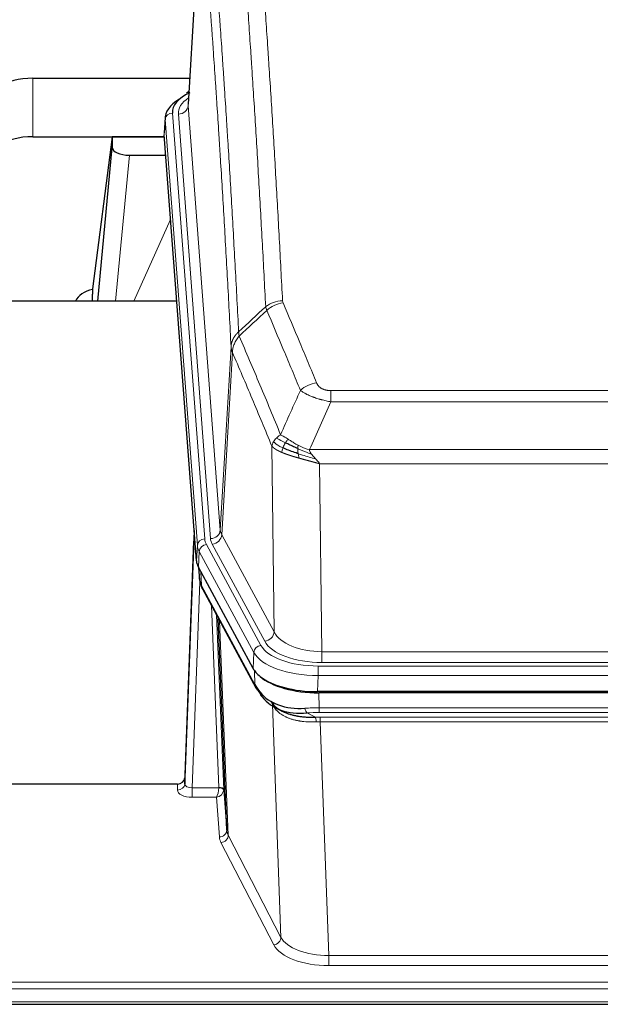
# Model space of a CAD drawing. Header units: inches. Extents: x 0 to 23760, y -13 to 16800.
# Tile 93 of 214: x 5132 to 5368, y 13839 to 14240. Entities that reach past the tile are written whole.
import ezdxf

# ---------------------------------------------------------------- set-up
doc = ezdxf.new("R2010")
doc.units = ezdxf.units.IN
doc.layers.add('254', color=7, linetype='Continuous', true_color=0xffffff)
doc.styles.add('latin_extended', font='simplex.shx')
doc.dimstyles.get("Standard").update_dxf_attribs({"dimtxt": 0.18, "dimasz": 0.18, "dimexe": 0.18, "dimexo": 0.0625, "dimgap": 0.09, "dimtad": 0, "dimtih": 1, "dimtoh": 1, "dimdec": 4, "dimzin": 0, "dimdsep": 46, "dimtxsty": 'Standard', "dimcen": 0.09, "dimadec": 0, "dimazin": 0, "dimtfac": 1, "dimtdec": 4, "dimtofl": 0, "dimtmove": 0, "dimatfit": 3, "dimfxl": 1, "dimtolj": 1, "dimtzin": 0, "dimarcsym": 0})

# ---------------------------------------------------------------- blocks, each defined once
blk = doc.blocks.new('_U11')
at = {"layer": '254', "color": 3, "linetype": 'Continuous', "lineweight": 13, "transparency": 16777216}
for p, q in [((8503.87, 13952.97), (8503.87, 10472.46)), ((1737.89, 13597.98), (1737.89, 10472.46)), ((1877.89, 10512.46), (8363.87, 10512.46))]:
    blk.add_line(p, q, dxfattribs=at)
at = {"layer": '254', "color": 3, "transparency": 16777216}
for points in [[(1877.89, 10535.79), (1877.89, 10489.13), (1737.89, 10512.46)], [(8363.87, 10489.13), (8363.87, 10535.79), (8503.87, 10512.46)]]:
    blk.add_solid(points, dxfattribs=at)
at = {"layer": 'Defpoints', "color": 0, "transparency": 16777216}
for p in [(8503.87, 13992.97), (1737.89, 13637.98), (8503.87, 10512.46)]:
    blk.add_point(p, dxfattribs=at)
at = {"layer": '254', "color": 2, "lineweight": 13, "transparency": 16777216, "insert": (4877.55, 10722.46), "char_height": 140, "attachment_point": 1, "style": 'latin_extended'}
blk.add_mtext('\\A1;6766', dxfattribs=at)

msp = doc.modelspace()

# ---------------------------------------------------------------- linework, layer by layer
at = {"layer": '254', "color": 2, "linetype": 'Continuous', "lineweight": 25}
for p, q in [((5205.352, 14291.873), (5200.101, 14205.237)), ((5136.923, 14215.835), (5200.745, 14215.835)), ((5200.413, 14210.379), (5199.469, 14209.944)), ((5190.722, 14199.886), (5190.341, 14193.604)), ((5136.923, 14192.033), (5190.409, 14192.033)), ((5169.233, 14191.944), (5161.185, 14130.158)), ((5190.417, 14191.944), (5169.233, 14191.944)), ((5169.233, 14191.944), (5169.233, 14187.713)), ((5203.465, 14019.367), (5190.347, 14192.82)), ((5163.322, 14125.057), (5169.233, 14187.713)), ((5176.207, 14184.493), (5190.977, 14184.493)), ((5161.184, 14130.152), (5161.185, 14130.158)), ((5161.184, 14130.152), (5161.184, 14127.967)), ((5195.473, 14125.056), (5118.529, 14125.056)), ((5202.529, 14031.748), (5198.771, 13931.109)), ((5198.76, 13928.573), (5202.448, 14027.355)), ((5226.504, 13975.575), (5204.25, 14016.789)), ((5204.377, 14016.553), (5204.741, 14011.751)), ((5204.734, 14011.864), (5204.563, 14016.208)), ((5204.734, 14011.864), (5204.741, 14011.751)), ((5205.878, 14007.955), (5227.626, 13967.679)), ((5215.785, 13909.744), (5212.357, 13995.955)), ((5469.073, 13966.137), (5252.666, 13966.137)), ((5468.481, 13965.655), (5253.258, 13965.655)), ((5235.767, 13959.503), (5238.51, 13958.116)), ((5195.772, 13928.488), (5082.869, 13928.488)), ((5198.771, 13931.109), (5198.76, 13928.573)), ((5214.556, 13926.362), (5215.785, 13909.744)), ((5082.869, 13838.856), (5639.869, 13838.856))]:
    msp.add_line(p, q, dxfattribs=at)
at = {"layer": '254', "color": 110, "linetype": 'Continuous', "lineweight": 13}
for p, q in [((5205.353, 14291.251), (5200.106, 14204.661)), ((5136.923, 14192.033), (5136.923, 14215.835)), ((5193.722, 14201.67), (5206.833, 14028.309)), ((5196.114, 14201.235), (5209.18, 14028.462)), ((5200.106, 14204.661), (5213.172, 14031.888)), ((5190.728, 14199.1), (5190.347, 14192.82)), ((5203.839, 14025.739), (5190.728, 14199.1)), ((5176.207, 14184.493), (5170.6, 14125.057)), ((5178.011, 14125.057), (5192.952, 14158.371)), ((5213.172, 14031.888), (5217.549, 14106.565)), ((5218.105, 14104.231), (5213.753, 14029.979)), ((5258.198, 14088.684), (5463.541, 14088.684)), ((5258.198, 14084.12), (5258.198, 14088.684)), ((5463.541, 14084.12), (5258.198, 14084.12)), ((5235.105, 13990.436), (5234.147, 14066.086)), ((5249.467, 14064.641), (5472.272, 14064.641)), ((5468.159, 14058.897), (5253.579, 14058.897)), ((5253.579, 14058.897), (5254.548, 13982.401)), ((5213.753, 14029.979), (5235.105, 13990.436)), ((5203.465, 14019.367), (5203.839, 14025.739)), ((5207.53, 14026.018), (5229.704, 13984.953)), ((5231.229, 13986.627), (5209.877, 14026.171)), ((5204.623, 14023.162), (5204.25, 14016.789)), ((5226.797, 13982.096), (5204.623, 14023.162)), ((5204.38, 14016.548), (5204.734, 14011.864)), ((5205.301, 14014.842), (5205.519, 14009.285)), ((5204.884, 14010.893), (5201.753, 13927.041)), ((5205.519, 14009.285), (5227.266, 13969.009)), ((5212.559, 13927.128), (5209.537, 14001.179)), ((5211.664, 13997.239), (5214.556, 13926.362)), ((5212.903, 13994.944), (5216.371, 13907.733)), ((5226.504, 13975.575), (5226.797, 13982.096)), ((5254.548, 13977.987), (5254.548, 13982.401)), ((5254.548, 13982.401), (5467.191, 13982.401)), ((5252.959, 13976.563), (5468.779, 13976.563)), ((5252.959, 13972.658), (5252.959, 13976.563)), ((5467.191, 13977.987), (5254.548, 13977.987)), ((5227.266, 13969.009), (5227.09, 13974.645)), ((5252.959, 13972.658), (5252.666, 13966.137)), ((5468.779, 13972.658), (5252.959, 13972.658)), ((5253.258, 13965.655), (5253.449, 13959.564)), ((5234.398, 13960.851), (5233.669, 13962.201)), ((5237.856, 13866.119), (5234.398, 13960.851)), ((5248.424, 13957.47), (5251.878, 13955.725)), ((5253.449, 13957.698), (5253.449, 13959.564)), ((5253.449, 13959.564), (5468.29, 13959.564)), ((5468.29, 13957.698), (5253.449, 13957.698)), ((5253.791, 13953.891), (5253.791, 13955.756)), ((5253.791, 13955.756), (5467.948, 13955.756)), ((5253.791, 13953.891), (5257.264, 13858.715)), ((5467.948, 13953.891), (5253.791, 13953.891)), ((5195.762, 13926.04), (5195.772, 13928.488)), ((5201.753, 13927.041), (5201.753, 13923.126)), ((5201.753, 13927.041), (5212.558, 13927.041)), ((5201.753, 13923.126), (5211.595, 13923.126)), ((5212.789, 13906.977), (5211.595, 13923.126)), ((5234.947, 13863.056), (5213.462, 13904.67)), ((5216.371, 13907.733), (5237.856, 13866.119)), ((5257.264, 13858.715), (5257.264, 13854.614)), ((5257.264, 13858.715), (5464.474, 13858.715)), ((5464.474, 13854.614), (5257.264, 13854.614)), ((5082.869, 13847.853), (5639.869, 13847.853)), ((5082.869, 13845.119), (5639.869, 13845.119)), ((5082.869, 13839.871), (5639.869, 13839.871))]:
    msp.add_line(p, q, dxfattribs=at)
at = {"layer": '254', "color": 2, "linetype": 'Continuous', "lineweight": 25}
for centre, major_axis, ratio, start_param, end_param in [((5136.923, 14203.661), (-20, 0), 0.608706, 4.712389, 6.2831853), ((5217.741, 14202.044), (-24.034, 0.016), 0.461198, 5.4992389, 6.318352), ((5200.727, 14207.22), (1.258, -2.724), 0.6272114, 2.6666598, 3.1415983), ((5217.741, 14199.383), (-27.03, 0.194), 0.4633579, 5.618257, 6.3212481), ((5136.923, 14179.859), (-20, 0), 0.608706, 4.712389, 6.2831853), ((5176.26, 14187.738), (7.027, 0.031), 0.4617281, 3.1395348, 4.7027345), ((5164.064, 14122.978), (-10.208, 0), 0.7029015, 4.9983373, 5.9892938), ((5164.064, 13931.586), (-10.152, 515.132), 0.0020796, 5.0973629, 5.103467), ((5230.485, 14019.806), (27.037, 0.006), 0.4611335, 3.1763491, 3.3855005), ((5232.529, 13992.075), (-27.174, 22.247), 0.2659535, 0.248295, 0.2802753), ((5231.378, 14021.351), (26.161, 11.46), 0.4493681, 3.0159633, 3.1613144), ((5209.232, 14010.176), (3.584, 1.776), 0.8816114, 2.7716102, 3.1419462), ((5252.724, 13978.621), (27.023, 0.034), 0.4619935, 3.3853572, 3.670307), ((5254.098, 13952.13), (-27.355, 20.182), 0.1876908, 0.3765826, 0.5974134), ((5253.283, 13978.13), (27.01, 0.015), 0.4618579, 3.6271853, 4.7111791), ((5252.724, 13978.621), (27.023, 0.034), 0.4619935, 3.670307, 4.7096668), ((5231.145, 13969.58), (3.52, 1.9), 0.8606628, 3.1415888, 3.5094104), ((5251.402, 13949.267), (-23.434, 19.972), 0.1471226, 0.3626514, 0.5834823), ((5232.922, 13966.898), (3.195, 2.407), 0.6715965, 2.6043549, 3.391291), ((5253.195, 13980.947), (25.329, 12.681), 0.6929209, 3.2824386, 4.1662755), ((5253.195, 13980.947), (23.359, 16.381), 0.7286412, 3.1732971, 4.057134), ((5231.023, 13959.407), (-3.388, -2.127), 0.8041825, 2.6901591, 3.3164277), ((5195.772, 13931.201), (3, 0.002), 0.9042699, 4.7116987, 6.2488686)]:
    msp.add_ellipse(centre, major_axis=major_axis, ratio=ratio, start_param=start_param, end_param=end_param, dxfattribs=at)
at = {"layer": '254', "color": 110, "linetype": 'Continuous', "lineweight": 13}
for centre, major_axis, ratio, start_param, end_param in [((5220.133, 14201.609), (-24.034, 0.016), 0.461198, 5.6862399, 6.318352), ((5193.722, 14199.009), (2.991, 0.226), 0.8864705, 1.5038552, 3.0222916), ((5196.114, 14204.783), (3.989, 0.302), 0.8864705, 4.6454478, 6.1638843), ((5238.502, 14116.936), (-9.987, -0.512), 0.8285973, 4.6699673, 5.4273767), ((5238.69, 14116.144), (-9.188, -3.948), 0.8056434, 4.3791539, 5.1247913), ((5252.351, 14083.682), (-9.245, -3.812), 0.7933159, 4.3962573, 5.1392153), ((5202.448, 14025.202), (0.214, 6.443), 0.0117452, 0.5090713, 1.2305416), ((5209.18, 14032.01), (3.989, 0.302), 0.8864705, 4.6454478, 6.1638843), ((5209.877, 14029.719), (3.52, 1.9), 0.8606628, 4.2773553, 5.7957917), ((5233.198, 14032.4), (20.038, 0.241), 0.4621297, 3.1708089, 3.3799603), ((5205.447, 14027.263), (2.998, -0.112), 0.4302668, 3.1576572, 3.7226285), ((5206.833, 14025.648), (2.991, 0.226), 0.8864705, 1.5038552, 3.0222916), ((5230.851, 14026.039), (-27.028, 0.171), 0.4605352, 0.0378207, 0.2469722), ((5207.53, 14023.357), (2.64, 1.425), 0.8606628, 1.1357626, 2.6541991), ((5230.851, 14028.7), (24.033, 0.005), 0.4611335, 3.1763491, 3.3855005), ((5233.198, 14028.852), (24.033, 0.005), 0.4611335, 3.1763491, 3.3855005), ((5232.529, 13992.075), (-27.538, 20.422), 0.182048, 0.3394746, 0.3714547), ((5209.398, 14009.855), (3.52, 1.9), 0.8606628, 2.7414655, 3.1415888), ((5231.229, 13990.175), (3.52, 1.9), 0.8606628, 4.2773553, 5.7957917), ((5254.468, 13993.008), (-20.002, 0.126), 0.5302672, 0.2567917, 1.5781041), ((5229.704, 13982.292), (2.64, 1.425), 0.8606628, 1.1357626, 2.6541991), ((5253.011, 13987.66), (24.02, 0.03), 0.4619935, 3.3853572, 4.7096668), ((5254.468, 13989.46), (-24.002, 0.049), 0.477994, 0.2537759, 1.5750883), ((5253.011, 13984.999), (-27.018, 0.111), 0.4567867, 0.246464, 1.5707737), ((5231.145, 13969.58), (3.52, 1.9), 0.8606628, 2.7414655, 3.1415888), ((5230.52, 13960.265), (-3.52, -1.9), 0.8606628, 2.7458289, 3.0340689), ((5254.585, 13941.963), (-20.65, 20.761), 0.1023506, 0.3377039, 0.4127219), ((5254.098, 13952.13), (-27.015, 0.091), 0.2751837, 4.7373543, 4.9581852), ((5248.424, 13961.305), (-0.368, 3.983), 0.2964475, 2.0527062, 2.8396422), ((5254.098, 13948.295), (-23.017, 0.318), 0.4083138, 4.7462544, 4.9670852), ((5254.58, 13945.944), (-24.025, 0.387), 0.4081205, 4.7518285, 4.8316761), ((5251.878, 13951.89), (0.131, -3.998), 0.1099517, 2.0830946, 2.8518059), ((5254.58, 13942.108), (-20.023, 0.877), 0.5868264, 4.777515, 4.8573626), ((5195.762, 13928.664), (-3, 0.013), 0.8746179, 1.5745081, 3.1116779), ((5201.765, 13928.664), (3.004, 0.138), 0.5390598, 3.1127167, 4.683513), ((5201.765, 13926.04), (6.003, 0.008), 0.4854373, 3.1388974, 4.7096937), ((5211.595, 13925.749), (0.506, 2.997), 0.2740591, 3.694004, 5.2037138), ((5211.595, 13925.749), (2.669, 1.608), 0.8008031, 4.262859, 5.7725688), ((5211.559, 13927.096), (-1.001, 0.011), 0.9036683, 3.0924533, 3.1882188), ((5212.558, 13926.18), (1.996, -0.13), 0.4297663, 0.0674602, 1.5988341), ((5212.559, 13926.267), (1.998, 0.082), 0.4302193, 0.0160628, 1.553239), ((5211.559, 13926.235), (2.996, 0.15), 0.8842154, 6.1784612, 6.2742266), ((5212.789, 13909.601), (-2.992, -0.221), 0.8740585, 1.5062672, 3.1117425), ((5235.788, 13909.999), (-20.016, 0.121), 0.4848834, 0.0387668, 0.248091), ((5235.788, 13907.375), (-23.014, 0.002), 0.4845187, 0.0358431, 0.2451673), ((5213.462, 13907.294), (-2.666, -1.376), 0.8484453, 1.1579292, 2.76165), ((5234.947, 13865.68), (-2.666, -1.376), 0.8484453, 1.1579292, 2.76165), ((5257.271, 13868.389), (-20.013, 0.104), 0.483363, 0.2476114, 1.5729934), ((5257.271, 13865.765), (23.012, 0.004), 0.4845836, 3.3866449, 4.7120269)]:
    msp.add_ellipse(centre, major_axis=major_axis, ratio=ratio, start_param=start_param, end_param=end_param, dxfattribs=at)
for points, knots in [([(5231.635, 14122.849), (5231.196, 14131.417), (5230.305, 14148.316), (5229.383, 14164.739), (5228.68, 14176.877), (5228.444, 14180.894), (5227.967, 14188.867), (5227.727, 14192.824), (5227.001, 14204.605), (5226.509, 14212.338), (5225.885, 14221.851), (5225.759, 14223.746), (5225.508, 14227.52), (5225.129, 14233.158), (5224.746, 14238.726), (5223.974, 14249.767), (5222.931, 14264.24), (5221.321, 14285.2), (5220.219, 14298.675), (5219.661, 14305.287)], [0, 0, 0, 0, 0.125, 0.25, 0.25, 0.3125, 0.3125, 0.375, 0.375, 0.5, 0.5, 0.53125, 0.53125, 0.5625, 0.625, 0.625, 0.75, 0.875, 1, 1, 1, 1]), ([(5226.544, 14307.877), (5227.101, 14301.257), (5228.202, 14287.767), (5229.81, 14266.782), (5230.852, 14252.293), (5231.623, 14241.238), (5232.005, 14235.664), (5232.383, 14230.02), (5232.635, 14226.241), (5232.76, 14224.344), (5233.383, 14214.82), (5233.875, 14207.078), (5234.6, 14195.283), (5234.84, 14191.321), (5235.316, 14183.339), (5235.552, 14179.317), (5236.254, 14167.164), (5237.174, 14150.722), (5238.065, 14133.804), (5238.502, 14125.225)], [0, 0, 0, 0, 0.125, 0.25, 0.375, 0.375, 0.4375, 0.46875, 0.46875, 0.5, 0.5, 0.625, 0.625, 0.6875, 0.6875, 0.75, 0.75, 0.875, 1, 1, 1, 1]), ([(5208.409, 14297.867), (5208.98, 14291.176), (5210.108, 14277.533), (5211.753, 14256.292), (5212.819, 14241.613), (5213.608, 14230.409), (5213.999, 14224.759), (5214.451, 14218.081), (5214.643, 14215.202), (5214.771, 14213.278), (5214.835, 14212.314), (5215.154, 14207.484), (5215.533, 14201.64), (5215.971, 14194.74), (5216.158, 14191.765), (5216.282, 14189.778), (5216.344, 14188.782), (5216.9, 14179.804), (5217.873, 14163.597), (5219.284, 14138.544), (5220.192, 14121.348), (5220.638, 14112.627)], [0, 0, 0, 0, 0.125, 0.25, 0.375, 0.375, 0.4375, 0.46875, 0.484375, 0.484375, 0.5, 0.5, 0.5625, 0.59375, 0.609375, 0.609375, 0.625, 0.625, 0.75, 0.875, 1, 1, 1, 1]), ([(5217.549, 14106.565), (5217.104, 14115.259), (5216.198, 14132.401), (5214.791, 14157.375), (5213.821, 14173.533), (5213.266, 14182.483), (5213.205, 14183.476), (5213.081, 14185.457), (5212.895, 14188.423), (5212.458, 14195.302), (5212.08, 14201.128), (5211.762, 14205.944), (5211.698, 14206.905), (5211.57, 14208.823), (5211.378, 14211.694), (5210.928, 14218.352), (5210.538, 14223.985), (5209.752, 14235.156), (5208.688, 14249.793), (5207.048, 14270.974), (5205.923, 14284.578), (5205.353, 14291.251)], [0, 0, 0, 0, 0.125, 0.25, 0.375, 0.375, 0.390625, 0.390625, 0.40625, 0.4375, 0.5, 0.5, 0.515625, 0.515625, 0.53125, 0.5625, 0.625, 0.625, 0.75, 0.875, 1, 1, 1, 1]), ([(5238.69, 14124.43), (5238.634, 14124.561), (5238.59, 14124.692), (5238.528, 14124.957), (5238.509, 14125.091), (5238.502, 14125.225)], [0, 0, 0, 0, 0.5, 0.5, 1, 1, 1, 1]), ([(5245.771, 14088.78), (5244.636, 14091.539), (5243.499, 14094.287), (5241.224, 14099.759), (5240.085, 14102.484), (5236.666, 14110.625), (5234.382, 14116.007), (5232.093, 14121.343)], [0, 0, 0, 0, 0.25, 0.25, 0.5, 0.5, 1, 1, 1, 1]), ([(5238.69, 14124.43), (5240.975, 14119.089), (5243.257, 14113.703), (5246.672, 14105.555), (5247.809, 14102.827), (5250.082, 14097.349), (5251.217, 14094.599), (5252.351, 14091.838)], [0, 0, 0, 0, 0.5, 0.5, 0.75, 0.75, 1, 1, 1, 1]), ([(5217.549, 14106.565), (5217.549, 14106.58), (5217.551, 14106.61), (5217.554, 14106.654), (5217.558, 14106.699), (5217.561, 14106.744), (5217.565, 14106.789), (5217.569, 14106.834), (5217.573, 14106.878), (5217.578, 14106.923), (5217.583, 14106.968), (5217.588, 14107.013), (5217.593, 14107.057), (5217.599, 14107.102), (5217.605, 14107.147), (5217.611, 14107.191), (5217.617, 14107.236), (5217.624, 14107.28), (5217.631, 14107.325), (5217.638, 14107.369), (5217.645, 14107.414), (5217.653, 14107.458), (5217.661, 14107.503), (5217.669, 14107.547), (5217.677, 14107.592), (5217.686, 14107.636), (5217.695, 14107.68), (5217.704, 14107.725), (5217.713, 14107.769), (5217.723, 14107.813), (5217.733, 14107.857), (5217.743, 14107.901), (5217.753, 14107.945), (5217.764, 14107.989), (5217.775, 14108.033), (5217.786, 14108.077), (5217.797, 14108.121), (5217.809, 14108.165), (5217.821, 14108.209), (5217.833, 14108.252), (5217.845, 14108.296), (5217.858, 14108.34), (5217.871, 14108.383), (5217.884, 14108.427), (5217.897, 14108.47), (5217.911, 14108.514), (5217.924, 14108.557), (5217.939, 14108.6), (5217.953, 14108.644), (5217.967, 14108.687), (5217.982, 14108.73), (5217.997, 14108.773), (5218.013, 14108.816), (5218.028, 14108.859), (5218.044, 14108.902), (5218.06, 14108.945), (5218.076, 14108.987), (5218.093, 14109.03), (5218.11, 14109.073), (5218.127, 14109.115), (5218.144, 14109.158), (5218.161, 14109.2), (5218.179, 14109.242), (5218.197, 14109.285), (5218.215, 14109.327), (5218.234, 14109.369), (5218.252, 14109.411), (5218.271, 14109.453), (5218.29, 14109.495), (5218.31, 14109.537), (5218.329, 14109.578), (5218.349, 14109.62), (5218.369, 14109.662), (5218.389, 14109.703), (5218.41, 14109.744), (5218.431, 14109.786), (5218.458, 14109.839), (5218.492, 14109.904), (5218.533, 14109.981), (5218.574, 14110.057), (5218.617, 14110.133), (5218.66, 14110.209), (5218.704, 14110.285), (5218.749, 14110.36), (5218.794, 14110.435), (5218.841, 14110.51), (5218.888, 14110.584), (5218.936, 14110.658), (5218.984, 14110.731), (5219.034, 14110.805), (5219.084, 14110.877), (5219.135, 14110.95), (5219.187, 14111.022), (5219.239, 14111.094), (5219.292, 14111.165), (5219.346, 14111.236), (5219.401, 14111.307), (5219.456, 14111.377), (5219.512, 14111.447), (5219.569, 14111.516), (5219.626, 14111.585), (5219.685, 14111.653), (5219.743, 14111.722), (5219.803, 14111.789), (5219.863, 14111.856), (5219.924, 14111.923), (5219.986, 14111.989), (5220.048, 14112.055), (5220.111, 14112.121), (5220.175, 14112.186), (5220.239, 14112.25), (5220.304, 14112.314), (5220.369, 14112.378), (5220.436, 14112.441), (5220.502, 14112.503), (5220.57, 14112.565), (5220.615, 14112.606), (5220.638, 14112.627)], [0, 0, 0, 0, 0.0066687, 0.0133374, 0.0200061, 0.0266746, 0.0333432, 0.0400116, 0.0466801, 0.0533484, 0.0600168, 0.066685, 0.0733532, 0.0800214, 0.0866895, 0.0933575, 0.1000255, 0.1066935, 0.1133614, 0.1200292, 0.126697, 0.1333647, 0.1400324, 0.1467001, 0.1533676, 0.1600352, 0.1667026, 0.1733701, 0.1800374, 0.1867047, 0.193372, 0.2000392, 0.2067064, 0.2133735, 0.2200405, 0.2267075, 0.2333745, 0.2400414, 0.2467082, 0.253375, 0.2600418, 0.2667085, 0.2733751, 0.2800417, 0.2867082, 0.2933747, 0.3000412, 0.3067075, 0.3133739, 0.3200401, 0.3267064, 0.3333725, 0.3400387, 0.3467047, 0.3533708, 0.3600367, 0.3667026, 0.3733685, 0.3800343, 0.3867001, 0.3933658, 0.4000315, 0.4066971, 0.4133626, 0.4200281, 0.4266936, 0.433359, 0.4400243, 0.4466896, 0.4533549, 0.4600201, 0.4666852, 0.4733503, 0.4800154, 0.4866804, 0.4933453, 0.5000102, 0.5125098, 0.5250093, 0.5375088, 0.5500082, 0.5625077, 0.5750071, 0.5875066, 0.600006, 0.6125054, 0.6250049, 0.6375043, 0.6500037, 0.6625032, 0.6750026, 0.6875021, 0.7000016, 0.7125011, 0.7250006, 0.7375001, 0.7499997, 0.7624993, 0.7749989, 0.7874985, 0.7999982, 0.812498, 0.8249977, 0.8374975, 0.8499974, 0.8624973, 0.8749972, 0.8874972, 0.8999973, 0.9124974, 0.9249976, 0.9374978, 0.9499981, 0.9624985, 0.9749989, 0.9874994, 1, 1, 1, 1]), ([(5218.105, 14104.231), (5218.126, 14104.814), (5218.204, 14105.402), (5218.467, 14106.569), (5218.653, 14107.148), (5219.125, 14108.279), (5219.41, 14108.832), (5220.068, 14109.896), (5220.441, 14110.406), (5220.85, 14110.889)], [0, 0, 0, 0, 0.25, 0.25, 0.5, 0.5, 0.75, 0.75, 1, 1, 1, 1]), ([(5220.85, 14110.889), (5220.775, 14111.183), (5220.732, 14111.486), (5220.674, 14112.076), (5220.659, 14112.363), (5220.638, 14112.627)], [0, 0, 0, 0, 0.5, 0.5, 1, 1, 1, 1]), ([(5220.85, 14110.889), (5223.672, 14104.334), (5226.488, 14097.71), (5230.701, 14087.671), (5232.104, 14084.307), (5234.907, 14077.545), (5236.306, 14074.147), (5237.704, 14070.732)], [0, 0, 0, 0, 0.5, 0.5, 0.75, 0.75, 1, 1, 1, 1]), ([(5218.105, 14104.231), (5218.1, 14104.244), (5218.09, 14104.269), (5218.075, 14104.307), (5218.059, 14104.346), (5218.044, 14104.385), (5218.029, 14104.425), (5218.013, 14104.466), (5217.998, 14104.507), (5217.983, 14104.549), (5217.967, 14104.592), (5217.952, 14104.635), (5217.936, 14104.679), (5217.921, 14104.723), (5217.906, 14104.768), (5217.891, 14104.814), (5217.876, 14104.86), (5217.861, 14104.907), (5217.846, 14104.954), (5217.831, 14105.002), (5217.816, 14105.051), (5217.802, 14105.1), (5217.788, 14105.15), (5217.774, 14105.201), (5217.76, 14105.252), (5217.746, 14105.304), (5217.733, 14105.356), (5217.712, 14105.44), (5217.686, 14105.553), (5217.658, 14105.69), (5217.634, 14105.817), (5217.615, 14105.934), (5217.599, 14106.041), (5217.586, 14106.138), (5217.576, 14106.226), (5217.568, 14106.303), (5217.562, 14106.37), (5217.557, 14106.427), (5217.554, 14106.474), (5217.552, 14106.51), (5217.55, 14106.537), (5217.549, 14106.554), (5217.549, 14106.562), (5217.549, 14106.565)], [0, 0, 0, 0, 0.0155037, 0.0313049, 0.0474035, 0.0637997, 0.0804935, 0.097485, 0.1147743, 0.1323613, 0.1502462, 0.1684289, 0.1869096, 0.2056883, 0.224765, 0.2441397, 0.2638126, 0.2837835, 0.3040527, 0.32462, 0.3454856, 0.3666494, 0.3881116, 0.409872, 0.4319308, 0.454288, 0.4769435, 0.4998975, 0.5635611, 0.6228928, 0.6778927, 0.7285606, 0.7748966, 0.8169007, 0.8545729, 0.8879131, 0.9169214, 0.9415977, 0.9619421, 0.9779545, 0.989635, 0.9969835, 1, 1, 1, 1]), ([(5234.147, 14066.086), (5232.817, 14069.327), (5231.484, 14072.553), (5228.817, 14078.973), (5227.481, 14082.167), (5223.47, 14091.703), (5220.791, 14097.998), (5218.105, 14104.231)], [0, 0, 0, 0, 0.25, 0.25, 0.5, 0.5, 1, 1, 1, 1]), ([(5258.198, 14084.12), (5257.863, 14084.181), (5257.53, 14084.244), (5256.867, 14084.378), (5256.539, 14084.447), (5255.563, 14084.665), (5254.925, 14084.821), (5254.222, 14085.01), (5254.145, 14085.031), (5253.989, 14085.073), (5253.912, 14085.095), (5253.68, 14085.16), (5253.527, 14085.204), (5253.073, 14085.338), (5252.478, 14085.52), (5251.905, 14085.712), (5251.484, 14085.859), (5251.275, 14085.933), (5251.07, 14086.009), (5250.934, 14086.06), (5250.866, 14086.085), (5250.26, 14086.316), (5249.752, 14086.526), (5249.033, 14086.85), (5248.8, 14086.959), (5248.462, 14087.125), (5248.351, 14087.18), (5248.133, 14087.292), (5248.025, 14087.348), (5247.498, 14087.63), (5247.11, 14087.858), (5246.395, 14088.316), (5246.068, 14088.548), (5245.771, 14088.78)], [0, 0, 0, 0, 0.0625, 0.0625, 0.125, 0.125, 0.25, 0.25, 0.265625, 0.265625, 0.28125, 0.28125, 0.3125, 0.3125, 0.375, 0.4375, 0.4375, 0.46875, 0.484375, 0.484375, 0.5, 0.5, 0.625, 0.625, 0.6875, 0.6875, 0.71875, 0.71875, 0.75, 0.75, 0.875, 0.875, 1, 1, 1, 1]), ([(5258.198, 14088.684), (5258.015, 14088.684), (5257.833, 14088.688), (5257.469, 14088.707), (5257.289, 14088.721), (5256.934, 14088.759), (5256.758, 14088.783), (5256.412, 14088.842), (5256.241, 14088.876), (5256.03, 14088.926), (5255.988, 14088.937), (5255.904, 14088.958), (5255.78, 14088.991), (5255.658, 14089.027), (5255.42, 14089.101), (5255.112, 14089.21), (5254.825, 14089.338), (5254.651, 14089.423), (5254.617, 14089.44), (5254.549, 14089.475), (5254.515, 14089.493), (5254.415, 14089.547), (5254.35, 14089.584), (5254.161, 14089.697), (5254.042, 14089.776), (5253.815, 14089.938), (5253.708, 14090.022), (5253.505, 14090.195), (5253.409, 14090.284), (5253.296, 14090.398), (5253.274, 14090.421), (5253.23, 14090.467), (5253.209, 14090.49), (5253.145, 14090.56), (5253.104, 14090.607), (5252.985, 14090.749), (5252.912, 14090.844), (5252.775, 14091.038), (5252.711, 14091.136), (5252.535, 14091.432), (5252.435, 14091.633), (5252.351, 14091.838)], [0, 0, 0, 0, 0.0625, 0.0625, 0.125, 0.125, 0.1875, 0.1875, 0.25, 0.25, 0.265625, 0.265625, 0.28125, 0.3125, 0.3125, 0.375, 0.4375, 0.4375, 0.453125, 0.453125, 0.46875, 0.46875, 0.5, 0.5, 0.5625, 0.5625, 0.625, 0.625, 0.6875, 0.6875, 0.703125, 0.703125, 0.71875, 0.71875, 0.75, 0.75, 0.8125, 0.8125, 0.875, 0.875, 1, 1, 1, 1]), ([(5234.786, 14067.8), (5234.943, 14068.075), (5235.123, 14068.346), (5235.527, 14068.877), (5235.752, 14069.137), (5235.997, 14069.388)], [0, 0, 0, 0, 0.5, 0.5, 1, 1, 1, 1]), ([(5235.997, 14069.388), (5236.243, 14069.632), (5236.509, 14069.867), (5237.079, 14070.317), (5237.383, 14070.531), (5237.704, 14070.732)], [0, 0, 0, 0, 0.5, 0.5, 1, 1, 1, 1]), ([(5239.655, 14067.457), (5239.284, 14067.644), (5238.927, 14067.827), (5237.566, 14068.533), (5236.695, 14069.005), (5235.997, 14069.388)], [0, 0, 0, 0, 0.25, 0.25, 1, 1, 1, 1]), ([(5240.879, 14068.837), (5240.58, 14069.031), (5240.29, 14069.219), (5239.163, 14069.939), (5238.397, 14070.405), (5237.704, 14070.732)], [0, 0, 0, 0, 0.25, 0.25, 1, 1, 1, 1]), ([(5239.655, 14067.457), (5239.754, 14067.612), (5239.855, 14067.76), (5240.112, 14068.104), (5240.269, 14068.288), (5240.58, 14068.603), (5240.733, 14068.735), (5240.879, 14068.837)], [0, 0, 0, 0, 0.25, 0.25, 0.625, 0.625, 1, 1, 1, 1]), ([(5244.849, 14066.429), (5244.668, 14066.525), (5244.49, 14066.623), (5243.783, 14067.017), (5243.268, 14067.324), (5242.274, 14067.938), (5241.795, 14068.245), (5241.18, 14068.642), (5241.029, 14068.74), (5240.879, 14068.837)], [0, 0, 0, 0, 0.125, 0.125, 0.5, 0.5, 0.875, 0.875, 1, 1, 1, 1]), ([(5234.147, 14066.086), (5234.205, 14066.372), (5234.287, 14066.66), (5234.5, 14067.232), (5234.631, 14067.518), (5234.786, 14067.8)], [0, 0, 0, 0, 0.5, 0.5, 1, 1, 1, 1]), ([(5238.179, 14063.538), (5238.168, 14063.543), (5238.144, 14063.553), (5238.109, 14063.568), (5238.074, 14063.583), (5238.038, 14063.598), (5238.002, 14063.614), (5237.965, 14063.629), (5237.928, 14063.645), (5237.891, 14063.662), (5237.853, 14063.678), (5237.815, 14063.695), (5237.777, 14063.712), (5237.738, 14063.729), (5237.699, 14063.746), (5237.659, 14063.764), (5237.62, 14063.782), (5237.58, 14063.8), (5237.539, 14063.818), (5237.498, 14063.836), (5237.457, 14063.855), (5237.416, 14063.874), (5237.374, 14063.893), (5237.332, 14063.913), (5237.29, 14063.933), (5237.248, 14063.953), (5237.205, 14063.973), (5237.162, 14063.993), (5237.119, 14064.014), (5237.076, 14064.035), (5237.032, 14064.056), (5236.988, 14064.077), (5236.944, 14064.099), (5236.9, 14064.121), (5236.855, 14064.143), (5236.811, 14064.166), (5236.766, 14064.188), (5236.721, 14064.211), (5236.676, 14064.234), (5236.631, 14064.258), (5236.585, 14064.282), (5236.54, 14064.306), (5236.494, 14064.33), (5236.448, 14064.354), (5236.402, 14064.379), (5236.356, 14064.404), (5236.31, 14064.429), (5236.264, 14064.455), (5236.218, 14064.481), (5236.172, 14064.507), (5236.126, 14064.533), (5236.08, 14064.559), (5236.033, 14064.586), (5235.987, 14064.613), (5235.941, 14064.641), (5235.895, 14064.669), (5235.848, 14064.697), (5235.802, 14064.725), (5235.756, 14064.753), (5235.71, 14064.782), (5235.664, 14064.811), (5235.619, 14064.84), (5235.573, 14064.87), (5235.527, 14064.9), (5235.482, 14064.93), (5235.437, 14064.96), (5235.391, 14064.991), (5235.346, 14065.022), (5235.302, 14065.054), (5235.257, 14065.085), (5235.213, 14065.117), (5235.168, 14065.149), (5235.125, 14065.182), (5235.081, 14065.214), (5235.037, 14065.247), (5234.994, 14065.281), (5234.952, 14065.314), (5234.909, 14065.348), (5234.867, 14065.382), (5234.825, 14065.417), (5234.783, 14065.451), (5234.742, 14065.486), (5234.702, 14065.522), (5234.661, 14065.557), (5234.621, 14065.593), (5234.582, 14065.629), (5234.543, 14065.666), (5234.504, 14065.703), (5234.466, 14065.74), (5234.428, 14065.777), (5234.391, 14065.815), (5234.355, 14065.853), (5234.319, 14065.891), (5234.283, 14065.929), (5234.248, 14065.968), (5234.214, 14066.007), (5234.18, 14066.047), (5234.158, 14066.073), (5234.147, 14066.086)], [0, 0, 0, 0, 0.0060657, 0.012223, 0.0184718, 0.0248123, 0.0312443, 0.0377679, 0.0443831, 0.0510899, 0.0578883, 0.0647782, 0.0717598, 0.0788329, 0.0859977, 0.093254, 0.1006019, 0.1080414, 0.1155725, 0.1231952, 0.1309095, 0.1387154, 0.1466129, 0.1546019, 0.1626826, 0.1708549, 0.1791188, 0.1874742, 0.1959213, 0.20446, 0.2130903, 0.2218121, 0.2306256, 0.2395307, 0.2485274, 0.2576156, 0.2667955, 0.276067, 0.2854301, 0.2948848, 0.3044311, 0.314069, 0.3237985, 0.3336196, 0.3435324, 0.3535367, 0.3636326, 0.3738202, 0.3840993, 0.3944701, 0.4049324, 0.4154864, 0.426132, 0.4368691, 0.4476979, 0.4586183, 0.4696303, 0.480734, 0.4919292, 0.503216, 0.5145945, 0.5260645, 0.5376262, 0.5492795, 0.5610244, 0.5728609, 0.584789, 0.5968087, 0.60892, 0.621123, 0.6334175, 0.6458037, 0.6582815, 0.6708509, 0.6835119, 0.6962645, 0.7091087, 0.7220445, 0.735072, 0.748191, 0.7614017, 0.774704, 0.7880979, 0.8015834, 0.8151605, 0.8288293, 0.8425896, 0.8564416, 0.8703852, 0.8844204, 0.8985472, 0.9127656, 0.9270756, 0.9414773, 0.9559705, 0.9705554, 0.9852319, 1, 1, 1, 1]), ([(5238.669, 14065.384), (5238.234, 14065.588), (5237.824, 14065.792), (5236.295, 14066.607), (5235.399, 14067.216), (5234.786, 14067.8)], [0, 0, 0, 0, 0.25, 0.25, 1, 1, 1, 1]), ([(5238.179, 14063.538), (5238.215, 14063.719), (5238.257, 14063.924), (5238.363, 14064.37), (5238.425, 14064.611), (5238.551, 14065.033), (5238.607, 14065.207), (5238.669, 14065.384)], [0, 0, 0, 0, 0.375, 0.375, 0.75, 0.75, 1, 1, 1, 1]), ([(5238.669, 14065.384), (5238.7, 14065.472), (5238.732, 14065.561), (5238.867, 14065.918), (5238.98, 14066.189), (5239.229, 14066.717), (5239.365, 14066.975), (5239.557, 14067.3), (5239.606, 14067.379), (5239.655, 14067.457)], [0, 0, 0, 0, 0.125, 0.125, 0.5, 0.5, 0.875, 0.875, 1, 1, 1, 1]), ([(5244.698, 14065.06), (5244.697, 14065.215), (5244.698, 14065.363), (5244.712, 14065.706), (5244.728, 14065.89), (5244.776, 14066.202), (5244.808, 14066.331), (5244.849, 14066.429)], [0, 0, 0, 0, 0.25, 0.25, 0.625, 0.625, 1, 1, 1, 1]), ([(5250.337, 14062.742), (5248.927, 14063.264), (5247.49, 14063.847), (5245.62, 14064.652), (5245.156, 14064.856), (5244.698, 14065.06)], [0, 0, 0, 0, 0.75, 0.75, 1, 1, 1, 1]), ([(5244.867, 14063), (5244.855, 14063.087), (5244.843, 14063.174), (5244.799, 14063.527), (5244.77, 14063.796), (5244.726, 14064.321), (5244.711, 14064.579), (5244.701, 14064.903), (5244.699, 14064.982), (5244.698, 14065.06)], [0, 0, 0, 0, 0.125, 0.125, 0.5, 0.5, 0.875, 0.875, 1, 1, 1, 1]), ([(5249.467, 14064.641), (5248.246, 14064.906), (5247.07, 14065.349), (5245.576, 14066.052), (5245.209, 14066.237), (5244.849, 14066.429)], [0, 0, 0, 0, 0.75, 0.75, 1, 1, 1, 1]), ([(5245.182, 14061.206), (5245.16, 14061.213), (5245.116, 14061.225), (5245.05, 14061.244), (5244.984, 14061.263), (5244.918, 14061.281), (5244.852, 14061.3), (5244.786, 14061.319), (5244.719, 14061.338), (5244.653, 14061.357), (5244.587, 14061.376), (5244.52, 14061.396), (5244.454, 14061.415), (5244.387, 14061.434), (5244.321, 14061.453), (5244.254, 14061.473), (5244.188, 14061.492), (5244.121, 14061.511), (5244.054, 14061.531), (5243.988, 14061.55), (5243.921, 14061.57), (5243.854, 14061.59), (5243.787, 14061.609), (5243.72, 14061.629), (5243.653, 14061.649), (5243.586, 14061.669), (5243.519, 14061.689), (5243.452, 14061.709), (5243.385, 14061.729), (5243.318, 14061.749), (5243.251, 14061.769), (5243.184, 14061.789), (5243.117, 14061.809), (5243.05, 14061.83), (5242.983, 14061.85), (5242.916, 14061.87), (5242.849, 14061.891), (5242.781, 14061.912), (5242.714, 14061.932), (5242.647, 14061.953), (5242.58, 14061.974), (5242.513, 14061.994), (5242.446, 14062.015), (5242.379, 14062.036), (5242.312, 14062.057), (5242.245, 14062.078), (5242.178, 14062.099), (5242.111, 14062.12), (5242.044, 14062.142), (5241.977, 14062.163), (5241.91, 14062.184), (5241.843, 14062.206), (5241.776, 14062.227), (5241.71, 14062.249), (5241.643, 14062.27), (5241.576, 14062.292), (5241.509, 14062.314), (5241.443, 14062.335), (5241.376, 14062.357), (5241.31, 14062.379), (5241.243, 14062.401), (5241.177, 14062.423), (5241.111, 14062.445), (5241.044, 14062.467), (5240.978, 14062.49), (5240.912, 14062.512), (5240.846, 14062.534), (5240.78, 14062.557), (5240.714, 14062.579), (5240.648, 14062.602), (5240.583, 14062.625), (5240.517, 14062.647), (5240.452, 14062.67), (5240.386, 14062.693), (5240.321, 14062.716), (5240.256, 14062.739), (5240.19, 14062.762), (5240.125, 14062.785), (5240.061, 14062.808), (5239.996, 14062.832), (5239.931, 14062.855), (5239.866, 14062.878), (5239.802, 14062.902), (5239.738, 14062.926), (5239.673, 14062.949), (5239.609, 14062.973), (5239.545, 14062.997), (5239.482, 14063.02), (5239.418, 14063.044), (5239.354, 14063.068), (5239.291, 14063.092), (5239.228, 14063.117), (5239.165, 14063.141), (5239.102, 14063.165), (5239.039, 14063.189), (5238.976, 14063.214), (5238.914, 14063.238), (5238.852, 14063.263), (5238.79, 14063.288), (5238.728, 14063.312), (5238.666, 14063.337), (5238.604, 14063.362), (5238.543, 14063.387), (5238.482, 14063.412), (5238.421, 14063.437), (5238.36, 14063.462), (5238.3, 14063.487), (5238.239, 14063.513), (5238.199, 14063.53), (5238.179, 14063.538)], [0, 0, 0, 0, 0.0082024, 0.0164263, 0.0246716, 0.0329384, 0.0412265, 0.0495362, 0.0578672, 0.0662198, 0.0745938, 0.0829892, 0.0914062, 0.0998446, 0.1083045, 0.1167859, 0.1252887, 0.1338131, 0.1423589, 0.1509263, 0.1595151, 0.1681255, 0.1767574, 0.1854108, 0.1940858, 0.2027822, 0.2115002, 0.2202398, 0.2290008, 0.2377835, 0.2465876, 0.2554134, 0.2642606, 0.2731295, 0.2820199, 0.2909319, 0.2998654, 0.3088206, 0.3177973, 0.3267956, 0.3358154, 0.3448569, 0.35392, 0.3630047, 0.3721109, 0.3812388, 0.3903883, 0.3995594, 0.4087522, 0.4179665, 0.4272025, 0.4364601, 0.4457393, 0.4550402, 0.4643627, 0.4737069, 0.4830727, 0.4924601, 0.5018692, 0.5113, 0.5207524, 0.5302265, 0.5397222, 0.5492397, 0.5587788, 0.5683395, 0.577922, 0.5875261, 0.5971519, 0.6067994, 0.6164686, 0.6261595, 0.6358721, 0.6456064, 0.6553624, 0.6651401, 0.6749395, 0.6847606, 0.6946034, 0.704468, 0.7143542, 0.7242622, 0.734192, 0.7441434, 0.7541166, 0.7641115, 0.7741282, 0.7841666, 0.7942268, 0.8043087, 0.8144123, 0.8245377, 0.8346848, 0.8448538, 0.8550444, 0.8652568, 0.875491, 0.885747, 0.8960247, 0.9063242, 0.9166455, 0.9269886, 0.9373534, 0.9477401, 0.9581485, 0.9685787, 0.9790306, 0.9895044, 1, 1, 1, 1]), ([(5245.182, 14061.206), (5245.148, 14061.378), (5245.109, 14061.574), (5245.027, 14062.006), (5244.985, 14062.241), (5244.917, 14062.654), (5244.891, 14062.825), (5244.867, 14063)], [0, 0, 0, 0, 0.375, 0.375, 0.75, 0.75, 1, 1, 1, 1]), ([(5252.009, 14060.845), (5250.236, 14061.349), (5248.407, 14061.879), (5246.033, 14062.621), (5245.445, 14062.809), (5244.867, 14063)], [0, 0, 0, 0, 0.75, 0.75, 1, 1, 1, 1]), ([(5253.579, 14058.897), (5253.557, 14058.903), (5253.513, 14058.916), (5253.447, 14058.934), (5253.38, 14058.953), (5253.313, 14058.972), (5253.247, 14058.991), (5253.18, 14059.01), (5253.113, 14059.029), (5253.046, 14059.048), (5252.979, 14059.067), (5252.911, 14059.086), (5252.844, 14059.105), (5252.776, 14059.123), (5252.709, 14059.142), (5252.641, 14059.161), (5252.573, 14059.18), (5252.505, 14059.199), (5252.437, 14059.218), (5252.369, 14059.237), (5252.301, 14059.256), (5252.233, 14059.275), (5252.165, 14059.294), (5252.096, 14059.313), (5252.028, 14059.332), (5251.959, 14059.351), (5251.89, 14059.37), (5251.821, 14059.389), (5251.752, 14059.407), (5251.683, 14059.426), (5251.614, 14059.445), (5251.545, 14059.464), (5251.476, 14059.483), (5251.407, 14059.502), (5251.337, 14059.521), (5251.268, 14059.54), (5251.198, 14059.559), (5251.128, 14059.578), (5251.059, 14059.597), (5250.989, 14059.617), (5250.919, 14059.636), (5250.849, 14059.655), (5250.779, 14059.674), (5250.709, 14059.693), (5250.639, 14059.712), (5250.568, 14059.731), (5250.498, 14059.75), (5250.428, 14059.769), (5250.357, 14059.788), (5250.287, 14059.807), (5250.216, 14059.827), (5250.145, 14059.846), (5250.075, 14059.865), (5250.004, 14059.884), (5249.933, 14059.903), (5249.862, 14059.922), (5249.791, 14059.942), (5249.72, 14059.961), (5249.649, 14059.98), (5249.578, 14059.999), (5249.506, 14060.019), (5249.435, 14060.038), (5249.364, 14060.057), (5249.293, 14060.077), (5249.221, 14060.096), (5249.15, 14060.115), (5249.078, 14060.135), (5249.007, 14060.154), (5248.935, 14060.173), (5248.863, 14060.193), (5248.792, 14060.212), (5248.72, 14060.232), (5248.648, 14060.251), (5248.576, 14060.27), (5248.504, 14060.29), (5248.432, 14060.309), (5248.361, 14060.329), (5248.289, 14060.348), (5248.217, 14060.368), (5248.145, 14060.387), (5248.073, 14060.407), (5248, 14060.427), (5247.928, 14060.446), (5247.856, 14060.466), (5247.784, 14060.486), (5247.712, 14060.505), (5247.64, 14060.525), (5247.567, 14060.545), (5247.495, 14060.564), (5247.423, 14060.584), (5247.351, 14060.604), (5247.278, 14060.624), (5247.206, 14060.643), (5247.134, 14060.663), (5247.061, 14060.683), (5246.989, 14060.703), (5246.917, 14060.723), (5246.844, 14060.743), (5246.772, 14060.763), (5246.699, 14060.782), (5246.627, 14060.802), (5246.555, 14060.822), (5246.482, 14060.842), (5246.41, 14060.862), (5246.338, 14060.882), (5246.265, 14060.903), (5246.193, 14060.923), (5246.121, 14060.943), (5246.048, 14060.963), (5245.976, 14060.983), (5245.904, 14061.003), (5245.831, 14061.023), (5245.759, 14061.044), (5245.687, 14061.064), (5245.615, 14061.084), (5245.542, 14061.105), (5245.47, 14061.125), (5245.398, 14061.145), (5245.326, 14061.166), (5245.254, 14061.186), (5245.206, 14061.2), (5245.182, 14061.206)], [0, 0, 0, 0, 0.007775, 0.0155603, 0.0233558, 0.0311618, 0.038978, 0.0468046, 0.0546416, 0.0624889, 0.0703466, 0.0782147, 0.0860931, 0.093982, 0.1018813, 0.109791, 0.1177112, 0.1256417, 0.1335828, 0.1415343, 0.1494962, 0.1574687, 0.1654516, 0.173445, 0.1814489, 0.1894634, 0.1974883, 0.2055238, 0.2135699, 0.2216264, 0.2296936, 0.2377713, 0.2458596, 0.2539585, 0.2620679, 0.270188, 0.2783187, 0.28646, 0.2946119, 0.3027745, 0.3109477, 0.3191316, 0.3273261, 0.3355314, 0.3437472, 0.3519738, 0.3602111, 0.3684591, 0.3767178, 0.3849872, 0.3932673, 0.4015582, 0.4098598, 0.4181722, 0.4264954, 0.4348293, 0.443174, 0.4515295, 0.4598958, 0.4682728, 0.4766607, 0.4850594, 0.493469, 0.5018893, 0.5103206, 0.5187626, 0.5272155, 0.5356793, 0.544154, 0.5526395, 0.561136, 0.5696433, 0.5781615, 0.5866906, 0.5952307, 0.6037817, 0.6123436, 0.6209165, 0.6295003, 0.638095, 0.6467007, 0.6553174, 0.6639451, 0.6725838, 0.6812334, 0.6898941, 0.6985657, 0.7072484, 0.7159421, 0.7246468, 0.7333625, 0.7420893, 0.7508272, 0.759576, 0.768336, 0.777107, 0.7858891, 0.7946823, 0.8034866, 0.812302, 0.8211284, 0.829966, 0.8388147, 0.8476746, 0.8565455, 0.8654276, 0.8743209, 0.8832252, 0.8921408, 0.9010675, 0.9100054, 0.9189544, 0.9279147, 0.9368861, 0.9458688, 0.9548626, 0.9638676, 0.9728839, 0.9819114, 0.9909501, 1, 1, 1, 1]), ([(5250.337, 14062.742), (5250.219, 14062.9), (5250.109, 14063.057), (5249.86, 14063.451), (5249.735, 14063.688), (5249.549, 14064.164), (5249.488, 14064.402), (5249.467, 14064.641)], [0, 0, 0, 0, 0.25, 0.25, 0.625, 0.625, 1, 1, 1, 1]), ([(5252.009, 14060.845), (5251.935, 14060.925), (5251.861, 14061.004), (5251.565, 14061.322), (5251.343, 14061.56), (5250.916, 14062.033), (5250.71, 14062.27), (5250.458, 14062.585), (5250.396, 14062.663), (5250.337, 14062.742)], [0, 0, 0, 0, 0.125, 0.125, 0.5, 0.5, 0.875, 0.875, 1, 1, 1, 1]), ([(5253.579, 14058.897), (5253.427, 14059.145), (5253.251, 14059.392), (5252.868, 14059.881), (5252.661, 14060.124), (5252.303, 14060.525), (5252.156, 14060.685), (5252.009, 14060.845)], [0, 0, 0, 0, 0.375, 0.375, 0.75, 0.75, 1, 1, 1, 1]), ([(5252.197, 13953.862), (5251.708, 13953.841), (5251.224, 13953.829), (5250.264, 13953.82), (5249.789, 13953.823), (5248.847, 13953.849), (5248.38, 13953.872), (5247.454, 13953.936), (5246.996, 13953.978), (5246.315, 13954.058), (5246.088, 13954.087), (5245.751, 13954.135), (5245.639, 13954.151), (5245.416, 13954.186), (5245.305, 13954.204), (5244.753, 13954.297), (5244.322, 13954.382), (5243.478, 13954.573), (5242.654, 13954.785), (5241.868, 13955.04), (5241.102, 13955.316), (5240.728, 13955.465), (5240.319, 13955.645), (5240.274, 13955.665), (5240.183, 13955.706), (5240.138, 13955.726), (5240.004, 13955.788), (5239.738, 13955.914), (5239.48, 13956.044), (5238.975, 13956.312), (5238.653, 13956.499), (5238.036, 13956.889), (5237.742, 13957.092), (5237.182, 13957.514), (5236.915, 13957.733), (5236.537, 13958.071), (5236.415, 13958.186), (5236.237, 13958.36), (5236.178, 13958.419), (5236.063, 13958.537), (5236.007, 13958.597), (5235.729, 13958.895), (5235.523, 13959.138), (5235.146, 13959.631), (5234.973, 13959.881), (5234.817, 13960.133)], [0, 0, 0, 0, 0.0625, 0.0625, 0.125, 0.125, 0.1875, 0.1875, 0.25, 0.25, 0.28125, 0.28125, 0.296875, 0.296875, 0.3125, 0.3125, 0.375, 0.375, 0.4375, 0.5, 0.5, 0.5625, 0.5625, 0.5703125, 0.5703125, 0.578125, 0.578125, 0.59375, 0.625, 0.625, 0.6875, 0.6875, 0.75, 0.75, 0.8125, 0.8125, 0.84375, 0.84375, 0.859375, 0.859375, 0.875, 0.875, 0.9375, 0.9375, 1, 1, 1, 1])]:
    msp.add_open_spline(points, degree=3, knots=knots, dxfattribs=at)
for points in [[(5220.638, 14112.627), (5224.303, 14116.035), (5227.969, 14119.443), (5231.635, 14122.849)], [(5232.093, 14121.343), (5228.345, 14117.86), (5224.597, 14114.375), (5220.85, 14110.889)], [(5232.093, 14121.343), (5231.981, 14121.601), (5231.793, 14122.11), (5231.675, 14122.605), (5231.635, 14122.849)], [(5237.704, 14070.732), (5240.378, 14076.754), (5243.067, 14082.77), (5245.771, 14088.78)], [(5258.198, 14084.12), (5255.27, 14077.634), (5252.36, 14071.141), (5249.467, 14064.641)]]:
    msp.add_open_spline(points, degree=3, dxfattribs=at)
at = {"layer": '254', "color": 2, "linetype": 'Continuous', "lineweight": 25}
for points, knots in [([(5244.867, 14063), (5244.578, 14063.095), (5244.292, 14063.191), (5243.158, 14063.577), (5242.335, 14063.873), (5240.77, 14064.471), (5240.028, 14064.774), (5239.11, 14065.18), (5238.887, 14065.282), (5238.669, 14065.384)], [0, 0, 0, 0, 0.125, 0.125, 0.5, 0.5, 0.875, 0.875, 1, 1, 1, 1]), ([(5244.698, 14065.06), (5244.47, 14065.162), (5244.242, 14065.264), (5243.341, 14065.674), (5242.681, 14065.981), (5241.412, 14066.586), (5240.802, 14066.884), (5240.03, 14067.268), (5239.841, 14067.363), (5239.655, 14067.457)], [0, 0, 0, 0, 0.125, 0.125, 0.5, 0.5, 0.875, 0.875, 1, 1, 1, 1]), ([(5233.719, 13962.27), (5233.865, 13962.022), (5234.029, 13961.776), (5234.394, 13961.288), (5234.594, 13961.047), (5234.868, 13960.75), (5234.924, 13960.69), (5235.039, 13960.572), (5235.097, 13960.514), (5235.275, 13960.339), (5235.397, 13960.224), (5235.777, 13959.884), (5236.046, 13959.664), (5236.617, 13959.237), (5236.918, 13959.031), (5237.553, 13958.633), (5237.886, 13958.441), (5238.41, 13958.166), (5238.589, 13958.076), (5238.864, 13957.944), (5238.957, 13957.901), (5239.097, 13957.836), (5239.144, 13957.815), (5239.239, 13957.773), (5239.666, 13957.584), (5240.107, 13957.409), (5240.914, 13957.119), (5241.743, 13956.849), (5242.615, 13956.621), (5243.51, 13956.413), (5243.968, 13956.32), (5244.555, 13956.215), (5244.673, 13956.195), (5244.91, 13956.156), (5245.03, 13956.137), (5245.389, 13956.082), (5245.629, 13956.048), (5246.354, 13955.955), (5246.842, 13955.903), (5247.826, 13955.819), (5248.322, 13955.787), (5249.323, 13955.74), (5249.828, 13955.726), (5250.846, 13955.714), (5251.36, 13955.716), (5251.878, 13955.725)], [0, 0, 0, 0, 0.0625, 0.0625, 0.125, 0.125, 0.140625, 0.140625, 0.15625, 0.15625, 0.1875, 0.1875, 0.25, 0.25, 0.3125, 0.3125, 0.375, 0.375, 0.40625, 0.40625, 0.421875, 0.421875, 0.4296875, 0.4296875, 0.4375, 0.5, 0.5, 0.5625, 0.625, 0.625, 0.6875, 0.6875, 0.703125, 0.703125, 0.71875, 0.71875, 0.75, 0.75, 0.8125, 0.8125, 0.875, 0.875, 0.9375, 0.9375, 1, 1, 1, 1])]:
    msp.add_open_spline(points, degree=3, knots=knots, dxfattribs=at)
msp.add_open_spline([(5205.648, 14008.4), (5205.758, 14008.178), (5205.878, 14007.955)], degree=2, dxfattribs=at)

# ---------------------------------------------------------------- dimensions: what is measured, and where the dimension line sits
at = {"layer": '254', "color": 2, "linetype": 'Continuous', "lineweight": 13}
dim = msp.add_linear_dim(base=(8503.869, 10512.459), p1=(1737.889, 13637.977), p2=(8503.869, 13992.97), dimstyle='Standard', override={"dimscale": 40, "dimtxt": 3.5, "dimasz": 3.5, "dimexe": 1, "dimexo": 1, "dimgap": 1.75, "dimtad": 1, "dimtih": 1, "dimtoh": 0, "dimdec": 0, "dimlfac": 1, "dimzin": 8, "dimdsep": 46, "dimlunit": 2, "dimtxsty": 'latin_extended', "dimsah": 1, "dimse1": 0, "dimse2": 0, "dimsd1": 0, "dimsd2": 0, "dimclrd": 3, "dimclre": 3, "dimclrt": 2, "dimtol": 0, "dimtm": -0.1, "dimtfac": 0.714286, "dimtdec": 3, "dimtofl": 1, "dimtmove": 0, "dimtzin": 8, "dimlwd": 13, "dimlwe": 13}, dxfattribs=at)
dim.commit()
dim.dimension.update_dxf_attribs({"geometry": '_U11', "text_midpoint": (5120.879, 10512.459), "dimtype": 160})

doc.saveas('drawing.dxf')
